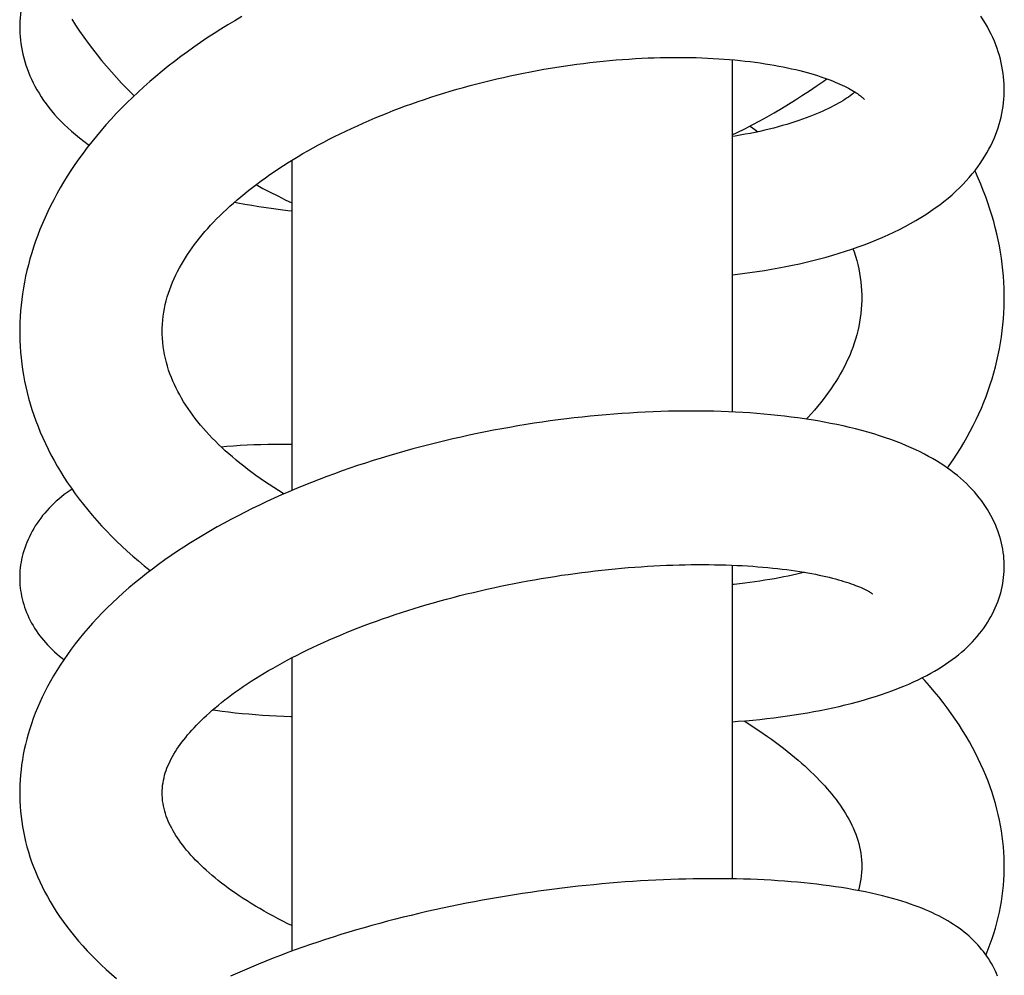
# Model space of a CAD drawing. Header units: millimetres. Extents: x 198 to 322, y 60 to 268.
# Tile 78 of 110: x 206.6 to 210.4, y 253.57 to 257.26. Entities that reach past the tile are written whole.
import ezdxf

# ---------------------------------------------------------------- set-up
doc = ezdxf.new("R2010")
doc.units = ezdxf.units.MM
doc.header["$LTSCALE"] = 30.734
doc.layers.get('0').update_dxf_attribs({"linetype": 'CONTINUOUS'})

msp = doc.modelspace()

# ---------------------------------------------------------------- linework, layer by layer
at = {"color": 7, "linetype": 'Continuous'}
for p, q in [((209.3478, 257.103), (209.3478, 255.7429)), ((207.6478, 256.7145), (207.6478, 255.4397)), ((209.3478, 255.1514), (209.3478, 253.9404)), ((207.6478, 254.7937), (207.6478, 253.661))]:
    msp.add_line(p, q, dxfattribs=at)
for points in [[(206.6801, 257.4971), (206.6799, 257.4968), (206.6715, 257.4833), (206.6636, 257.4697), (206.6561, 257.4561), (206.6492, 257.4424), (206.6427, 257.4287), (206.6366, 257.415), (206.631, 257.4013), (206.6259, 257.3875), (206.6212, 257.3738), (206.617, 257.3601), (206.6132, 257.3464), (206.6098, 257.3327), (206.6069, 257.319), (206.6044, 257.3054), (206.6023, 257.2918), (206.6006, 257.2782), (206.5993, 257.2646), (206.5984, 257.251), (206.5979, 257.2374), (206.5978, 257.2284)], [(207.455, 257.2698), (207.4277, 257.2537), (207.4007, 257.2375), (207.3741, 257.2209), (207.3478, 257.2041), (207.3217, 257.1869), (207.2959, 257.1695), (207.2703, 257.1517), (207.245, 257.1336), (207.22, 257.1152), (207.1954, 257.0965), (207.171, 257.0775), (207.1471, 257.0582), (207.1235, 257.0386), (207.1002, 257.0188), (207.0774, 256.9987), (207.0551, 256.9783), (207.0332, 256.9577), (207.0117, 256.9369), (206.9907, 256.9159), (206.9703, 256.8947), (206.9503, 256.8734), (206.9309, 256.8518), (206.912, 256.8301), (206.8937, 256.8083), (206.8759, 256.7864), (206.8588, 256.7644), (206.8422, 256.7423), (206.8261, 256.7201), (206.8106, 256.6979), (206.7957, 256.6755), (206.7813, 256.653), (206.7674, 256.6304), (206.7541, 256.6078), (206.7413, 256.585), (206.729, 256.5622), (206.7173, 256.5393), (206.7062, 256.5165), (206.6956, 256.4936), (206.6856, 256.4707), (206.6762, 256.4479), (206.6673, 256.425), (206.659, 256.4023), (206.6513, 256.3795), (206.6441, 256.3568), (206.6374, 256.3342), (206.6313, 256.3116), (206.6257, 256.2891), (206.6206, 256.2667), (206.6161, 256.2443), (206.612, 256.222), (206.6085, 256.1997), (206.6055, 256.1775), (206.603, 256.1553), (206.601, 256.1332), (206.5995, 256.111), (206.5985, 256.0889), (206.598, 256.0666), (206.5979, 256.0548)], [(206.7988, 257.2601), (206.8138, 257.2366), (206.8293, 257.2133), (206.8452, 257.1903), (206.8617, 257.1674), (206.8787, 257.1447), (206.8962, 257.1222), (206.9142, 257.0999), (206.9326, 257.0778), (206.9516, 257.0559), (206.9711, 257.0342), (206.9911, 257.0126), (207.0116, 256.9913), (207.0326, 256.9702), (207.0394, 256.9636)], [(210.3977, 256.987), (210.3976, 256.9956), (210.3972, 257.0091), (210.3963, 257.0227), (210.3951, 257.0363), (210.3934, 257.05), (210.3913, 257.0637), (210.3888, 257.0775), (210.3859, 257.0912), (210.3826, 257.1051), (210.3788, 257.1189), (210.3746, 257.1328), (210.3699, 257.1466), (210.3648, 257.1605), (210.3593, 257.1744), (210.3533, 257.1882), (210.3469, 257.202), (210.3399, 257.2158), (210.3326, 257.2295), (210.3247, 257.2433), (210.3163, 257.2569), (210.3075, 257.2705)], [(206.5978, 257.2284), (206.5979, 257.2197), (206.5984, 257.2061), (206.5993, 257.1924), (206.6006, 257.1787), (206.6023, 257.165), (206.6044, 257.1513), (206.607, 257.1376), (206.61, 257.1238), (206.6134, 257.11), (206.6172, 257.0963), (206.6215, 257.0825), (206.6263, 257.0688), (206.6315, 257.055), (206.6371, 257.0414), (206.6432, 257.0277), (206.6498, 257.0141), (206.6568, 257.0005), (206.6643, 256.987), (206.6724, 256.9734), (206.681, 256.9598), (206.6901, 256.9461), (206.6999, 256.9325), (206.7102, 256.919), (206.721, 256.9054), (206.7324, 256.892), (206.7444, 256.8787), (206.757, 256.8655), (206.7701, 256.8523), (206.7838, 256.8394), (206.7981, 256.8265), (206.8131, 256.8137), (206.8288, 256.8009), (206.8452, 256.7882), (206.8624, 256.7757), (206.8657, 256.7733)], [(207.1479, 256.0547), (207.148, 256.0657), (207.1486, 256.0814), (207.1498, 256.097), (207.1515, 256.1124), (207.1537, 256.1277), (207.1564, 256.1428), (207.1596, 256.1577), (207.1632, 256.1725), (207.1673, 256.1872), (207.1718, 256.2017), (207.1768, 256.2161), (207.1822, 256.2304), (207.1879, 256.2445), (207.1941, 256.2584), (207.2005, 256.2721), (207.2073, 256.2857), (207.2144, 256.2991), (207.2218, 256.3123), (207.2295, 256.3254), (207.2376, 256.3384), (207.2459, 256.3513), (207.2546, 256.3641), (207.2635, 256.3768), (207.2728, 256.3894), (207.2824, 256.4019), (207.2922, 256.4144), (207.3024, 256.4268), (207.3129, 256.4391), (207.3236, 256.4514), (207.3347, 256.4636), (207.3462, 256.4758), (207.358, 256.488), (207.3702, 256.5003), (207.3827, 256.5125), (207.3957, 256.5249), (207.4091, 256.5372), (207.4229, 256.5495), (207.4371, 256.5619), (207.4516, 256.5742), (207.4665, 256.5865), (207.4817, 256.5987), (207.4974, 256.6109), (207.5134, 256.6231), (207.5297, 256.6352), (207.5464, 256.6473), (207.5634, 256.6593), (207.5808, 256.6712), (207.5984, 256.683), (207.6164, 256.6947), (207.6346, 256.7063), (207.6531, 256.7178), (207.672, 256.7292), (207.6911, 256.7404), (207.7105, 256.7516), (207.7304, 256.7628), (207.7506, 256.7738), (207.7711, 256.7848), (207.792, 256.7957), (207.8133, 256.8064), (207.8348, 256.8171), (207.8566, 256.8276), (207.8787, 256.838), (207.901, 256.8483), (207.9236, 256.8584), (207.9464, 256.8683), (207.9694, 256.8781), (207.9926, 256.8876), (208.016, 256.8971), (208.0396, 256.9063), (208.0633, 256.9154), (208.0873, 256.9243), (208.1114, 256.933), (208.1356, 256.9415), (208.1601, 256.9498), (208.1847, 256.9579), (208.2095, 256.9659), (208.2344, 256.9737), (208.2596, 256.9813), (208.2849, 256.9887), (208.3104, 256.9959), (208.3359, 257.0029), (208.3616, 257.0097), (208.3873, 257.0163), (208.4132, 257.0227), (208.439, 257.0289), (208.4649, 257.0349), (208.4909, 257.0406), (208.5168, 257.0461), (208.5427, 257.0514), (208.5686, 257.0565), (208.5943, 257.0613), (208.6201, 257.0659), (208.6458, 257.0703), (208.6714, 257.0745), (208.697, 257.0784), (208.7225, 257.0821), (208.748, 257.0856), (208.7734, 257.0889), (208.7988, 257.0919), (208.8241, 257.0948), (208.8493, 257.0974), (208.8744, 257.0998), (208.8995, 257.102), (208.9244, 257.1039), (208.9493, 257.1057), (208.9739, 257.1072), (208.9984, 257.1085), (209.0228, 257.1097), (209.0469, 257.1105), (209.0708, 257.1112), (209.0945, 257.1117), (209.1179, 257.112), (209.1411, 257.112), (209.164, 257.1119), (209.1866, 257.1116), (209.2089, 257.111), (209.231, 257.1103), (209.2527, 257.1094), (209.2742, 257.1083), (209.2955, 257.107), (209.3165, 257.1056), (209.3373, 257.1039), (209.3578, 257.1021), (209.3781, 257.1001), (209.398, 257.0979), (209.4175, 257.0956), (209.4368, 257.0931), (209.4556, 257.0905), (209.4742, 257.0877), (209.4923, 257.0848), (209.5101, 257.0817), (209.5274, 257.0785), (209.5444, 257.0752), (209.561, 257.0718), (209.5771, 257.0683), (209.5928, 257.0646), (209.608, 257.0609), (209.6228, 257.0571), (209.6371, 257.0533), (209.6509, 257.0494), (209.6641, 257.0454), (209.6769, 257.0415), (209.6892, 257.0374), (209.7011, 257.0334), (209.7127, 257.0293), (209.7238, 257.0251), (209.7344, 257.021), (209.7446, 257.0168), (209.7544, 257.0127), (209.7636, 257.0086), (209.7724, 257.0045), (209.7807, 257.0006), (209.7885, 256.9966), (209.7959, 256.9928), (209.8028, 256.989), (209.8093, 256.9854), (209.8153, 256.9818), (209.8208, 256.9784), (209.826, 256.9751), (209.8307, 256.972), (209.8349, 256.969), (209.8388, 256.9662), (209.8423, 256.9636), (209.8454, 256.9611), (209.8482, 256.9589), (209.8506, 256.9568), (209.8526, 256.9549), (209.8544, 256.9533), (209.8559, 256.9519), (209.857, 256.9507), (209.8579, 256.9497), (209.8585, 256.9491), (209.8586, 256.949)], [(209.3478, 256.8125), (209.3674, 256.822), (209.3964, 256.8366), (209.4252, 256.8516), (209.4537, 256.8669), (209.482, 256.8825), (209.51, 256.8984), (209.5378, 256.9147), (209.5653, 256.9313), (209.5925, 256.9482), (209.6193, 256.9655), (209.6459, 256.983), (209.6722, 257.0009), (209.6981, 257.0191), (209.7123, 257.0294)], [(209.3478, 256.2727), (209.3591, 256.2739), (209.3877, 256.2774), (209.4161, 256.2812), (209.4442, 256.2853), (209.4721, 256.2896), (209.4997, 256.2942), (209.527, 256.2991), (209.5541, 256.3043), (209.5808, 256.3097), (209.6073, 256.3155), (209.6335, 256.3215), (209.6594, 256.3278), (209.685, 256.3343), (209.7103, 256.3412), (209.7354, 256.3483), (209.7602, 256.3558), (209.7848, 256.3636), (209.8092, 256.3716), (209.8333, 256.38), (209.8571, 256.3888), (209.8807, 256.3978), (209.9039, 256.4072), (209.9269, 256.4169), (209.9495, 256.427), (209.9718, 256.4374), (209.9937, 256.4481), (210.0151, 256.4592), (210.0359, 256.4705), (210.0563, 256.4821), (210.076, 256.4939), (210.0951, 256.5059), (210.1135, 256.5182), (210.1313, 256.5306), (210.1485, 256.5431), (210.165, 256.5559), (210.1808, 256.5688), (210.1961, 256.5818), (210.2106, 256.595), (210.2246, 256.6082), (210.2379, 256.6215), (210.2506, 256.635), (210.2627, 256.6485), (210.2741, 256.662), (210.285, 256.6756), (210.2953, 256.6892), (210.305, 256.7029), (210.3142, 256.7165), (210.3228, 256.7301), (210.3309, 256.7438), (210.3384, 256.7574), (210.3455, 256.7711), (210.3521, 256.7848), (210.3582, 256.7986), (210.3639, 256.8123), (210.3691, 256.8261), (210.3739, 256.8399), (210.3782, 256.8537), (210.382, 256.8675), (210.3855, 256.8813), (210.3885, 256.8952), (210.391, 256.909), (210.3932, 256.9228), (210.3949, 256.9366), (210.3962, 256.9504), (210.3971, 256.9641), (210.3976, 256.9779), (210.3977, 256.9871)], [(209.8213, 256.9781), (209.8188, 256.976), (209.8137, 256.9719), (209.8082, 256.9677), (209.8023, 256.9633), (209.7959, 256.9588), (209.789, 256.9542), (209.7818, 256.9494), (209.7741, 256.9446), (209.766, 256.9396), (209.7574, 256.9347), (209.7484, 256.9297), (209.7391, 256.9246), (209.7292, 256.9195), (209.7189, 256.9144), (209.7082, 256.9092), (209.697, 256.9041), (209.6852, 256.8989), (209.673, 256.8937), (209.6604, 256.8885), (209.6472, 256.8833), (209.6336, 256.8782), (209.6195, 256.8731), (209.605, 256.868), (209.5899, 256.863), (209.5745, 256.8581), (209.5586, 256.8532), (209.5423, 256.8485), (209.5255, 256.8438), (209.5084, 256.8393), (209.4909, 256.8349), (209.473, 256.8306), (209.4547, 256.8264), (209.4361, 256.8224), (209.4172, 256.8186), (209.3979, 256.8149), (209.3784, 256.8113), (209.3585, 256.808), (209.3478, 256.8063)], [(209.4167, 256.8472), (209.4171, 256.8469), (209.4345, 256.8341), (209.4469, 256.8247)], [(210.3978, 256.1843), (210.3977, 256.1972), (210.3971, 256.2204), (210.3961, 256.2437), (210.3945, 256.2669), (210.3924, 256.2902), (210.3898, 256.3135), (210.3867, 256.3369), (210.3831, 256.3604), (210.3789, 256.3839), (210.3742, 256.4075), (210.3689, 256.4312), (210.3631, 256.4549), (210.3568, 256.4787), (210.3499, 256.5025), (210.3425, 256.5264), (210.3345, 256.5502), (210.3259, 256.5741), (210.3168, 256.5981), (210.3072, 256.622), (210.297, 256.6459), (210.2862, 256.6698), (210.284, 256.6744)], [(207.5101, 256.6206), (207.5365, 256.6064), (207.5649, 256.5915), (207.5937, 256.5769), (207.6227, 256.5626), (207.6478, 256.5507)], [(207.427, 256.5531), (207.4391, 256.5507), (207.4662, 256.5456), (207.4935, 256.5408), (207.5211, 256.5363), (207.5489, 256.532), (207.5768, 256.5281), (207.605, 256.5244), (207.6333, 256.521), (207.6478, 256.5195)], [(209.8138, 256.3733), (209.8183, 256.3606), (209.8234, 256.3444), (209.8281, 256.3281), (209.8324, 256.3117), (209.8361, 256.2952), (209.8394, 256.2786), (209.8421, 256.262), (209.8443, 256.2453), (209.8459, 256.2287), (209.847, 256.2121), (209.8476, 256.1955), (209.8478, 256.1842)], [(209.8478, 256.1842), (209.8477, 256.1732), (209.8471, 256.1566), (209.8459, 256.1398), (209.8443, 256.1231), (209.8421, 256.1063), (209.8394, 256.0896), (209.8362, 256.073), (209.8325, 256.0565), (209.8283, 256.0402), (209.8237, 256.024), (209.8186, 256.008), (209.8131, 255.9923), (209.8072, 255.9768), (209.801, 255.9616), (209.7944, 255.9468), (209.7876, 255.9323), (209.7804, 255.9179), (209.7729, 255.9037), (209.7649, 255.8895), (209.7566, 255.8753), (209.7479, 255.8612), (209.7388, 255.8471), (209.7294, 255.8331), (209.7196, 255.8192), (209.7094, 255.8053), (209.6989, 255.7915), (209.688, 255.7778), (209.6768, 255.7641), (209.6652, 255.7505), (209.6532, 255.7369), (209.6409, 255.7234), (209.6333, 255.7153)], [(210.1787, 255.5262), (210.1855, 255.5358), (210.2004, 255.5577), (210.2148, 255.5798), (210.2286, 255.6019), (210.2418, 255.624), (210.2544, 255.6463), (210.2665, 255.6686), (210.278, 255.6909), (210.289, 255.7133), (210.2994, 255.7357), (210.3092, 255.7581), (210.3185, 255.7806), (210.3273, 255.8031), (210.3355, 255.8257), (210.3433, 255.8484), (210.3505, 255.8712), (210.3572, 255.894), (210.3634, 255.917), (210.3691, 255.94), (210.3743, 255.9631), (210.379, 255.9862), (210.3831, 256.0094), (210.3868, 256.0325), (210.3899, 256.0558), (210.3925, 256.079), (210.3945, 256.1023), (210.3961, 256.1255), (210.3972, 256.1488), (210.3977, 256.1721), (210.3978, 256.1843)], [(206.5979, 256.0548), (206.598, 256.0418), (206.5985, 256.0192), (206.5996, 255.9967), (206.6012, 255.9743), (206.6033, 255.9518), (206.6059, 255.9294), (206.6091, 255.9071), (206.6127, 255.8848), (206.6168, 255.8625), (206.6215, 255.8404), (206.6267, 255.8183), (206.6324, 255.7962), (206.6386, 255.7742), (206.6453, 255.7522), (206.6525, 255.7302), (206.6603, 255.7083), (206.6687, 255.6865), (206.6775, 255.6646), (206.687, 255.6428), (206.697, 255.621), (206.7075, 255.5993), (206.7186, 255.5776), (206.7303, 255.5559), (206.7426, 255.5343), (206.7554, 255.5127), (206.7688, 255.4912), (206.7828, 255.4699), (206.7973, 255.4486), (206.8123, 255.4275), (206.828, 255.4065), (206.8441, 255.3856), (206.8608, 255.3649), (206.878, 255.3444), (206.8958, 255.324), (206.914, 255.3039), (206.9329, 255.2839), (206.9522, 255.264), (206.972, 255.2444), (206.9924, 255.225), (207.0132, 255.2057), (207.0346, 255.1867), (207.0565, 255.1679), (207.0788, 255.1494), (207.1016, 255.131), (207.1023, 255.1305)], [(207.6173, 255.4266), (207.6145, 255.4282), (207.5962, 255.4396), (207.5782, 255.451), (207.5605, 255.4625), (207.5432, 255.4741), (207.5262, 255.4858), (207.5097, 255.4976), (207.4935, 255.5094), (207.4777, 255.5213), (207.4623, 255.5332), (207.4473, 255.5451), (207.4327, 255.5571), (207.4185, 255.5691), (207.4048, 255.5811), (207.3914, 255.5931), (207.3784, 255.6052), (207.3657, 255.6173), (207.3532, 255.6296), (207.3411, 255.642), (207.3293, 255.6545), (207.3178, 255.6671), (207.3067, 255.6797), (207.2959, 255.6924), (207.2855, 255.7052), (207.2755, 255.7179), (207.2658, 255.7308), (207.2564, 255.7437), (207.2475, 255.7566), (207.2388, 255.7696), (207.2306, 255.7826), (207.2228, 255.7957), (207.2153, 255.8088), (207.2082, 255.8219), (207.2014, 255.8352), (207.195, 255.8486), (207.1889, 255.8622), (207.1832, 255.876), (207.1777, 255.8901), (207.1727, 255.9045), (207.168, 255.9192), (207.1638, 255.9341), (207.16, 255.9493), (207.1567, 255.9646), (207.1539, 255.9802), (207.1516, 255.9958), (207.1499, 256.0116), (207.1487, 256.0274), (207.148, 256.0433), (207.1479, 256.0547)], [(210.3977, 255.1468), (210.3976, 255.1543), (210.3972, 255.1658), (210.3965, 255.1774), (210.3953, 255.1891), (210.3938, 255.2008), (210.392, 255.2126), (210.3897, 255.2245), (210.3871, 255.2364), (210.3841, 255.2484), (210.3807, 255.2604), (210.3769, 255.2724), (210.3727, 255.2844), (210.3681, 255.2964), (210.3632, 255.3083), (210.3578, 255.3202), (210.3521, 255.332), (210.3459, 255.3437), (210.3394, 255.3553), (210.3326, 255.3668), (210.3253, 255.3782), (210.3176, 255.3895), (210.3095, 255.4008), (210.3009, 255.412), (210.292, 255.4231), (210.2825, 255.4341), (210.2726, 255.445), (210.2623, 255.4558), (210.2516, 255.4664), (210.2404, 255.4769), (210.2288, 255.4872), (210.2168, 255.4973), (210.2043, 255.5072), (210.1915, 255.517), (210.1782, 255.5266), (210.1646, 255.5359), (210.1505, 255.5451), (210.1359, 255.5541), (210.121, 255.5629), (210.1055, 255.5716), (210.0896, 255.5801), (210.0731, 255.5884), (210.056, 255.5967), (210.0383, 255.6048), (210.0199, 255.6128), (210.0008, 255.6207), (209.9809, 255.6284), (209.9602, 255.6361), (209.9388, 255.6436), (209.9167, 255.6509), (209.8941, 255.6579), (209.871, 255.6647), (209.8475, 255.6712), (209.8238, 255.6774), (209.7999, 255.6833), (209.7758, 255.6888), (209.7515, 255.6941), (209.7271, 255.699), (209.7024, 255.7037), (209.6775, 255.7082), (209.6524, 255.7124), (209.627, 255.7163), (209.6013, 255.72), (209.5753, 255.7235), (209.5492, 255.7267), (209.5228, 255.7296), (209.4962, 255.7323), (209.4695, 255.7348), (209.4426, 255.737), (209.4155, 255.739), (209.3882, 255.7408), (209.3606, 255.7423), (209.3328, 255.7436), (209.3046, 255.7446), (209.2763, 255.7455), (209.2477, 255.7461), (209.2188, 255.7464), (209.1898, 255.7465), (209.1606, 255.7464), (209.1312, 255.746), (209.1016, 255.7454), (209.0719, 255.7446), (209.042, 255.7435), (209.012, 255.7422), (208.982, 255.7407), (208.9518, 255.7389), (208.9215, 255.7369), (208.8912, 255.7346), (208.8607, 255.7322), (208.8302, 255.7294), (208.7997, 255.7265), (208.769, 255.7233), (208.7383, 255.7199), (208.7075, 255.7162), (208.6766, 255.7123), (208.6456, 255.7081), (208.6145, 255.7037), (208.5833, 255.6991), (208.5521, 255.6942), (208.5208, 255.689), (208.4894, 255.6836), (208.458, 255.678), (208.4266, 255.6721), (208.3952, 255.666), (208.3637, 255.6596), (208.3323, 255.653), (208.301, 255.6461), (208.2697, 255.639), (208.2385, 255.6317), (208.2073, 255.6242), (208.1763, 255.6164), (208.1454, 255.6084), (208.1145, 255.6001), (208.0838, 255.5916), (208.0533, 255.5829), (208.0228, 255.574), (207.9924, 255.5648), (207.9621, 255.5553), (207.9319, 255.5456), (207.9018, 255.5357), (207.8719, 255.5255), (207.842, 255.5151), (207.8123, 255.5044), (207.7827, 255.4935), (207.7532, 255.4823), (207.7239, 255.4709), (207.6947, 255.4592), (207.6657, 255.4472), (207.6368, 255.435), (207.6081, 255.4226), (207.5796, 255.4098), (207.5513, 255.3969), (207.5232, 255.3836), (207.4953, 255.3701), (207.4677, 255.3564), (207.4404, 255.3424), (207.4133, 255.3282), (207.3865, 255.3137), (207.36, 255.299), (207.3338, 255.2841), (207.3079, 255.2688), (207.2822, 255.2533), (207.2568, 255.2375), (207.2317, 255.2215), (207.2068, 255.2051), (207.1822, 255.1884), (207.1579, 255.1714), (207.1339, 255.1541), (207.1102, 255.1366), (207.0869, 255.1187), (207.064, 255.1006), (207.0415, 255.0822), (207.0194, 255.0636), (206.9978, 255.0447), (206.9766, 255.0256), (206.956, 255.0063), (206.9359, 254.9869), (206.9165, 254.9673), (206.8976, 254.9475), (206.8793, 254.9277), (206.8616, 254.9078), (206.8445, 254.8878), (206.828, 254.8676), (206.812, 254.8474), (206.7967, 254.827), (206.7818, 254.8065), (206.7676, 254.786), (206.754, 254.7654), (206.7409, 254.7447), (206.7284, 254.724), (206.7166, 254.7033), (206.7053, 254.6826), (206.6947, 254.662), (206.6847, 254.6414), (206.6752, 254.6208), (206.6664, 254.6004), (206.6581, 254.58), (206.6504, 254.5597), (206.6433, 254.5394), (206.6367, 254.5193), (206.6306, 254.4992), (206.6251, 254.4792), (206.6202, 254.4593), (206.6157, 254.4395), (206.6118, 254.4198), (206.6083, 254.4002), (206.6054, 254.3807), (206.603, 254.3613), (206.601, 254.3418), (206.5995, 254.3224), (206.5985, 254.303), (206.598, 254.2836), (206.5979, 254.2721)], [(207.6478, 255.6176), (207.6381, 255.6177), (207.6106, 255.6177), (207.5832, 255.6175), (207.556, 255.6171), (207.5289, 255.6164), (207.5021, 255.6155), (207.4756, 255.6143), (207.4493, 255.6129), (207.4232, 255.6113), (207.3974, 255.6094), (207.3758, 255.6076)], [(206.7998, 255.4451), (206.7921, 255.44), (206.7808, 255.4319), (206.7698, 255.4237), (206.7591, 255.4153), (206.7488, 255.4068), (206.7389, 255.398), (206.7293, 255.3892), (206.72, 255.3801), (206.7111, 255.371), (206.7026, 255.3617), (206.6944, 255.3522), (206.6865, 255.3427), (206.6789, 255.333), (206.6717, 255.3231), (206.6648, 255.3131), (206.6582, 255.303), (206.652, 255.2928), (206.646, 255.2824), (206.6404, 255.2718), (206.6351, 255.2612), (206.6301, 255.2504), (206.6255, 255.2396), (206.6213, 255.2287), (206.6173, 255.2177), (206.6138, 255.2067), (206.6106, 255.1957), (206.6078, 255.1848), (206.6053, 255.1738), (206.6032, 255.1629), (206.6015, 255.1521), (206.6001, 255.1413), (206.599, 255.1306), (206.5983, 255.12), (206.5979, 255.1095), (206.5978, 255.1023)], [(207.1479, 254.272), (207.148, 254.2806), (207.1486, 254.2913), (207.1496, 254.3016), (207.151, 254.3116), (207.1527, 254.3213), (207.1548, 254.3308), (207.1572, 254.3401), (207.1599, 254.3493), (207.163, 254.3584), (207.1663, 254.3676), (207.17, 254.3767), (207.1741, 254.3858), (207.1784, 254.3949), (207.183, 254.404), (207.188, 254.4131), (207.1932, 254.4223), (207.1988, 254.4314), (207.2047, 254.4406), (207.2108, 254.4498), (207.2173, 254.459), (207.2241, 254.4682), (207.2311, 254.4774), (207.2385, 254.4867), (207.2461, 254.4959), (207.2541, 254.5052), (207.2624, 254.5146), (207.271, 254.524), (207.2799, 254.5334), (207.2892, 254.5428), (207.2988, 254.5523), (207.3087, 254.5619), (207.3191, 254.5715), (207.3298, 254.5812), (207.341, 254.591), (207.3526, 254.6009), (207.3646, 254.6109), (207.3771, 254.621), (207.39, 254.6312), (207.4032, 254.6414), (207.417, 254.6516), (207.4311, 254.6619), (207.4456, 254.6722), (207.4606, 254.6825), (207.4759, 254.6928), (207.4916, 254.7032), (207.5078, 254.7135), (207.5243, 254.7238), (207.5411, 254.7341), (207.5583, 254.7443), (207.5758, 254.7544), (207.5937, 254.7645), (207.6118, 254.7746), (207.6303, 254.7845), (207.6492, 254.7945), (207.6684, 254.8043), (207.688, 254.8142), (207.7081, 254.824), (207.7285, 254.8338), (207.7494, 254.8435), (207.7707, 254.8532), (207.7923, 254.8628), (207.8142, 254.8723), (207.8364, 254.8817), (207.8588, 254.891), (207.8816, 254.9002), (207.9045, 254.9092), (207.9277, 254.9181), (207.9512, 254.9269), (207.9748, 254.9355), (207.9986, 254.944), (208.0226, 254.9523), (208.0468, 254.9605), (208.0711, 254.9685), (208.0956, 254.9764), (208.1202, 254.9841), (208.1449, 254.9917), (208.1698, 254.999), (208.1949, 255.0063), (208.2201, 255.0134), (208.2455, 255.0203), (208.2711, 255.0271), (208.2968, 255.0337), (208.3226, 255.0402), (208.3486, 255.0465), (208.3746, 255.0526), (208.4007, 255.0586), (208.4269, 255.0644), (208.4532, 255.07), (208.4795, 255.0754), (208.5058, 255.0807), (208.532, 255.0857), (208.5583, 255.0906), (208.5845, 255.0953), (208.6107, 255.0998), (208.6369, 255.1041), (208.663, 255.1083), (208.6891, 255.1122), (208.7151, 255.116), (208.741, 255.1196), (208.767, 255.123), (208.7928, 255.1262), (208.8186, 255.1293), (208.8443, 255.1321), (208.8699, 255.1348), (208.8954, 255.1373), (208.9208, 255.1396), (208.9461, 255.1418), (208.9713, 255.1437), (208.9963, 255.1455), (209.0211, 255.1471), (209.0458, 255.1485), (209.0702, 255.1498), (209.0945, 255.1508), (209.1185, 255.1517), (209.1423, 255.1525), (209.1658, 255.153), (209.1891, 255.1534), (209.2121, 255.1536), (209.2348, 255.1536), (209.2572, 255.1535), (209.2794, 255.1533), (209.3013, 255.1528), (209.323, 255.1522), (209.3444, 255.1515), (209.3655, 255.1506), (209.3863, 255.1496), (209.4068, 255.1484), (209.427, 255.1471), (209.4468, 255.1456), (209.4663, 255.144), (209.4854, 255.1423), (209.5042, 255.1404), (209.5226, 255.1384), (209.5406, 255.1363), (209.5582, 255.1341), (209.5753, 255.1318), (209.5921, 255.1294), (209.6084, 255.1269), (209.6242, 255.1244), (209.6395, 255.1217), (209.6544, 255.119), (209.6687, 255.1162), (209.6826, 255.1134), (209.6961, 255.1105), (209.7092, 255.1076), (209.7218, 255.1046), (209.7341, 255.1015), (209.746, 255.0984), (209.7574, 255.0953), (209.7683, 255.0921), (209.7788, 255.089), (209.7888, 255.0858), (209.7983, 255.0827), (209.8073, 255.0795), (209.8158, 255.0764), (209.8239, 255.0734), (209.8314, 255.0704), (209.8384, 255.0676), (209.8448, 255.0648), (209.8507, 255.0622), (209.8561, 255.0597), (209.8609, 255.0573), (209.8653, 255.0551), (209.8693, 255.053), (209.8729, 255.051), (209.8761, 255.0492), (209.8789, 255.0476), (209.8813, 255.0461), (209.8834, 255.0448), (209.8851, 255.0436), (209.8865, 255.0426), (209.8876, 255.0418), (209.8884, 255.0412), (209.8889, 255.0409), (209.889, 255.0408)], [(209.3478, 254.5468), (209.3712, 254.5486), (209.399, 254.5509), (209.4266, 254.5534), (209.454, 254.5561), (209.481, 254.5591), (209.5079, 254.5623), (209.5344, 254.5657), (209.5607, 254.5693), (209.5867, 254.5732), (209.6124, 254.5773), (209.6377, 254.5816), (209.6628, 254.5861), (209.6876, 254.5908), (209.712, 254.5957), (209.7362, 254.6009), (209.7601, 254.6063), (209.7837, 254.6119), (209.8072, 254.6178), (209.8306, 254.624), (209.8538, 254.6304), (209.8771, 254.6373), (209.9002, 254.6444), (209.9232, 254.6519), (209.9458, 254.6597), (209.9679, 254.6677), (209.9892, 254.6759), (210.0095, 254.684), (210.0289, 254.6923), (210.0474, 254.7005), (210.065, 254.7088), (210.082, 254.7172), (210.0982, 254.7255), (210.1138, 254.734), (210.1289, 254.7426), (210.1434, 254.7512), (210.1573, 254.7599), (210.1709, 254.7688), (210.1839, 254.7778), (210.1966, 254.7869), (210.2089, 254.7962), (210.2208, 254.8057), (210.2324, 254.8153), (210.2435, 254.8251), (210.2543, 254.8351), (210.2647, 254.8452), (210.2747, 254.8555), (210.2843, 254.8659), (210.2935, 254.8765), (210.3023, 254.8871), (210.3106, 254.8978), (210.3185, 254.9086), (210.326, 254.9195), (210.3331, 254.9304), (210.3398, 254.9413), (210.3461, 254.9523), (210.3521, 254.9635), (210.3577, 254.9748), (210.363, 254.9863), (210.3679, 254.9979), (210.3725, 255.0096), (210.3767, 255.0213), (210.3805, 255.0331), (210.3839, 255.0449), (210.3869, 255.0566), (210.3895, 255.0684), (210.3918, 255.0802), (210.3937, 255.0919), (210.3952, 255.1037), (210.3964, 255.1154), (210.3972, 255.1271), (210.3976, 255.1387), (210.3977, 255.1468)], [(206.5978, 255.1023), (206.5979, 255.0954), (206.5983, 255.0849), (206.599, 255.0744), (206.6, 255.0639), (206.6014, 255.0533), (206.6031, 255.0427), (206.6051, 255.032), (206.6075, 255.0213), (206.6103, 255.0107), (206.6133, 255.0001), (206.6167, 254.9895), (206.6205, 254.979), (206.6245, 254.9685), (206.6289, 254.9582), (206.6336, 254.9479), (206.6386, 254.9378), (206.6439, 254.9279), (206.6495, 254.918), (206.6554, 254.9083), (206.6616, 254.8988), (206.6681, 254.8893), (206.6749, 254.8799), (206.6821, 254.8706), (206.6896, 254.8614), (206.6974, 254.8523), (206.7056, 254.8433), (206.7142, 254.8344), (206.7231, 254.8256), (206.7324, 254.8169), (206.7419, 254.8084), (206.7518, 254.8), (206.7621, 254.7918), (206.7683, 254.787)], [(209.6257, 255.1241), (209.6123, 255.1208), (209.5965, 255.117), (209.5802, 255.1133), (209.5634, 255.1096), (209.5463, 255.1061), (209.5287, 255.1027), (209.5108, 255.0993), (209.4925, 255.0961), (209.4739, 255.093), (209.4549, 255.0901), (209.4356, 255.0872), (209.416, 255.0846), (209.3961, 255.082), (209.3759, 255.0796), (209.3554, 255.0774), (209.3478, 255.0766)], [(210.3977, 253.9894), (210.3977, 254.0021), (210.3971, 254.0226), (210.3961, 254.0431), (210.3945, 254.0636), (210.3925, 254.0842), (210.3899, 254.1049), (210.3869, 254.1256), (210.3833, 254.1465), (210.3792, 254.1675), (210.3745, 254.1885), (210.3693, 254.2097), (210.3636, 254.231), (210.3573, 254.2524), (210.3505, 254.2739), (210.3431, 254.2954), (210.3351, 254.317), (210.3265, 254.3387), (210.3174, 254.3605), (210.3077, 254.3822), (210.2973, 254.4041), (210.2864, 254.4259), (210.2749, 254.4477), (210.2628, 254.4696), (210.2501, 254.4914), (210.2368, 254.5133), (210.2229, 254.5351), (210.2084, 254.5568), (210.1933, 254.5785), (210.1777, 254.6), (210.1614, 254.6214), (210.1446, 254.6428), (210.1272, 254.6642), (210.1091, 254.6854), (210.0904, 254.7066), (210.0811, 254.7167)], [(207.3428, 254.5926), (207.3538, 254.591), (207.3788, 254.5878), (207.4042, 254.5848), (207.4299, 254.5819), (207.4558, 254.5793), (207.482, 254.5769), (207.5085, 254.5747), (207.5353, 254.5727), (207.5622, 254.5709), (207.5895, 254.5694), (207.617, 254.568), (207.6447, 254.5669), (207.6478, 254.5668)], [(209.3924, 254.5503), (209.3974, 254.5472), (209.4153, 254.536), (209.4328, 254.5246), (209.45, 254.5133), (209.4668, 254.5019), (209.4833, 254.4905), (209.4994, 254.479), (209.5152, 254.4676), (209.5306, 254.4561), (209.5456, 254.4446), (209.5602, 254.4331), (209.5745, 254.4216), (209.5884, 254.4102), (209.6018, 254.3988), (209.6149, 254.3874), (209.6275, 254.3761), (209.6398, 254.3649), (209.6516, 254.3537), (209.663, 254.3426), (209.6741, 254.3315), (209.6847, 254.3206), (209.6949, 254.3097), (209.7048, 254.2989), (209.7142, 254.2882), (209.7232, 254.2777), (209.7319, 254.2672), (209.7403, 254.2567), (209.7483, 254.2462), (209.7562, 254.2357), (209.7638, 254.225), (209.7711, 254.2143), (209.7782, 254.2034), (209.785, 254.1925), (209.7915, 254.1816), (209.7977, 254.1706), (209.8036, 254.1594), (209.8092, 254.1481), (209.8145, 254.1367), (209.8196, 254.125), (209.8242, 254.1132), (209.8286, 254.1012), (209.8325, 254.0891), (209.836, 254.0769), (209.8391, 254.0645), (209.8418, 254.052), (209.844, 254.0393), (209.8457, 254.0265), (209.8469, 254.0134), (209.8476, 253.9999), (209.8478, 253.9893)], [(206.5979, 254.2721), (206.598, 254.2596), (206.5986, 254.24), (206.5996, 254.2204), (206.6012, 254.2009), (206.6032, 254.1813), (206.6057, 254.1618), (206.6088, 254.1423), (206.6123, 254.1228), (206.6163, 254.1034), (206.6208, 254.0839), (206.6258, 254.0645), (206.6313, 254.0451), (206.6374, 254.0258), (206.6439, 254.0065), (206.6509, 253.9873), (206.6585, 253.9681), (206.6666, 253.9489), (206.6752, 253.9297), (206.6844, 253.9105), (206.6942, 253.8913), (206.7046, 253.872), (206.7155, 253.8528), (206.7271, 253.8336), (206.7392, 253.8144), (206.752, 253.7952), (206.7654, 253.776), (206.7794, 253.7569), (206.7941, 253.7378), (206.8093, 253.7189), (206.8252, 253.7), (206.8416, 253.6813), (206.8586, 253.6627), (206.8762, 253.6443), (206.8942, 253.6261), (206.9128, 253.6081), (206.9319, 253.5903), (206.9516, 253.5727), (206.9717, 253.5553)], [(207.6478, 253.7596), (207.6325, 253.7671), (207.6136, 253.7767), (207.5951, 253.7863), (207.5769, 253.7959), (207.5591, 253.8057), (207.5417, 253.8155), (207.5246, 253.8253), (207.508, 253.8351), (207.4917, 253.845), (207.4759, 253.8549), (207.4604, 253.8649), (207.4454, 253.8748), (207.4308, 253.8847), (207.4167, 253.8946), (207.4029, 253.9045), (207.3896, 253.9144), (207.3767, 253.9242), (207.3642, 253.934), (207.3521, 253.9439), (207.3403, 253.9537), (207.3288, 253.9636), (207.3177, 253.9735), (207.307, 253.9833), (207.2966, 253.9932), (207.2865, 254.0031), (207.2769, 254.0129), (207.2677, 254.0226), (207.2588, 254.0323), (207.2503, 254.0419), (207.2422, 254.0515), (207.2344, 254.061), (207.227, 254.0705), (207.2199, 254.0799), (207.2132, 254.0893), (207.2068, 254.0986), (207.2008, 254.1078), (207.1951, 254.117), (207.1898, 254.1262), (207.1847, 254.1354), (207.1799, 254.1447), (207.1753, 254.1541), (207.1711, 254.1635), (207.1672, 254.173), (207.1637, 254.1825), (207.1604, 254.1922), (207.1576, 254.2019), (207.155, 254.2117), (207.1528, 254.2217), (207.151, 254.2318), (207.1496, 254.2421), (207.1486, 254.2526), (207.148, 254.2634), (207.1479, 254.272)], [(209.8478, 253.9893), (209.8476, 253.9787), (209.8469, 253.965), (209.8456, 253.9516), (209.8439, 253.9385), (209.8417, 253.9256), (209.839, 253.9131), (209.8359, 253.9007), (209.8343, 253.8951)], [(210.3267, 253.6465), (210.3275, 253.6483), (210.3358, 253.6687), (210.3435, 253.6891), (210.3507, 253.7095), (210.3574, 253.7299), (210.3636, 253.7504), (210.3693, 253.771), (210.3744, 253.7915), (210.379, 253.8121), (210.3831, 253.8326), (210.3867, 253.8533), (210.3898, 253.8739), (210.3924, 253.8945), (210.3945, 253.9152), (210.396, 253.9358), (210.3971, 253.9565), (210.3977, 253.9772), (210.3977, 253.9894)], [(210.372, 253.5641), (210.3677, 253.5743), (210.3632, 253.5844), (210.3583, 253.5943), (210.3532, 253.6041), (210.3478, 253.6138), (210.3422, 253.6232), (210.3363, 253.6326), (210.3301, 253.6417), (210.3237, 253.6507), (210.3171, 253.6595), (210.3103, 253.6681), (210.3031, 253.6767), (210.2956, 253.6851), (210.2877, 253.6936), (210.2795, 253.702), (210.2708, 253.7103), (210.2619, 253.7185), (210.2526, 253.7266), (210.243, 253.7345), (210.2332, 253.7421), (210.2231, 253.7496), (210.2127, 253.7569), (210.2021, 253.764), (210.1913, 253.7709), (210.1802, 253.7776), (210.1688, 253.7842), (210.1571, 253.7906), (210.1451, 253.7969), (210.1328, 253.803), (210.1201, 253.8091), (210.1071, 253.815), (210.0936, 253.8208), (210.0797, 253.8265), (210.0653, 253.8321), (210.0505, 253.8376), (210.0351, 253.8431), (210.0192, 253.8484), (210.0025, 253.8538), (209.9851, 253.8591), (209.9667, 253.8644), (209.9475, 253.8696), (209.9272, 253.8748), (209.9061, 253.8799), (209.8842, 253.8849), (209.8618, 253.8897), (209.8391, 253.8942), (209.8162, 253.8985), (209.793, 253.9025), (209.7697, 253.9063), (209.7462, 253.9099), (209.7224, 253.9133), (209.6984, 253.9165), (209.6742, 253.9194), (209.6497, 253.9222), (209.625, 253.9248), (209.6001, 253.9271), (209.5749, 253.9293), (209.5494, 253.9313), (209.5236, 253.9331), (209.4976, 253.9348), (209.4713, 253.9362), (209.4449, 253.9374), (209.4181, 253.9385), (209.3912, 253.9394), (209.3641, 253.9401), (209.3368, 253.9406), (209.3093, 253.9409), (209.2815, 253.941), (209.2537, 253.941), (209.2256, 253.9408), (209.1973, 253.9403), (209.1688, 253.9397), (209.1402, 253.9389), (209.1114, 253.938), (209.0823, 253.9368), (209.0532, 253.9355), (209.0238, 253.9339), (208.9943, 253.9322), (208.9646, 253.9303), (208.9347, 253.9282), (208.9048, 253.9259), (208.8746, 253.9234), (208.8444, 253.9207), (208.8141, 253.9178), (208.7836, 253.9148), (208.7532, 253.9115), (208.7226, 253.9081), (208.692, 253.9045), (208.6614, 253.9007), (208.6306, 253.8967), (208.5999, 253.8925), (208.569, 253.8881), (208.5382, 253.8835), (208.5073, 253.8787), (208.4764, 253.8738), (208.4454, 253.8686), (208.4145, 253.8632), (208.3836, 253.8577), (208.3527, 253.852), (208.3219, 253.8461), (208.2912, 253.84), (208.2605, 253.8337), (208.2299, 253.8272), (208.1994, 253.8205), (208.1689, 253.8137), (208.1386, 253.8067), (208.1082, 253.7994), (208.078, 253.792), (208.0478, 253.7843), (208.0176, 253.7765), (207.9875, 253.7685), (207.9575, 253.7602), (207.9275, 253.7517), (207.8975, 253.7431), (207.8676, 253.7342), (207.8378, 253.725), (207.808, 253.7157), (207.7784, 253.7062), (207.7489, 253.6964), (207.7196, 253.6865), (207.6904, 253.6764), (207.6615, 253.666), (207.6327, 253.6555), (207.6042, 253.6447), (207.5758, 253.6338), (207.5477, 253.6227), (207.5199, 253.6114), (207.4923, 253.5999), (207.465, 253.5882), (207.438, 253.5763), (207.4114, 253.5643)]]:
    msp.add_lwpolyline(points, dxfattribs=at)

doc.saveas('drawing.dxf')
